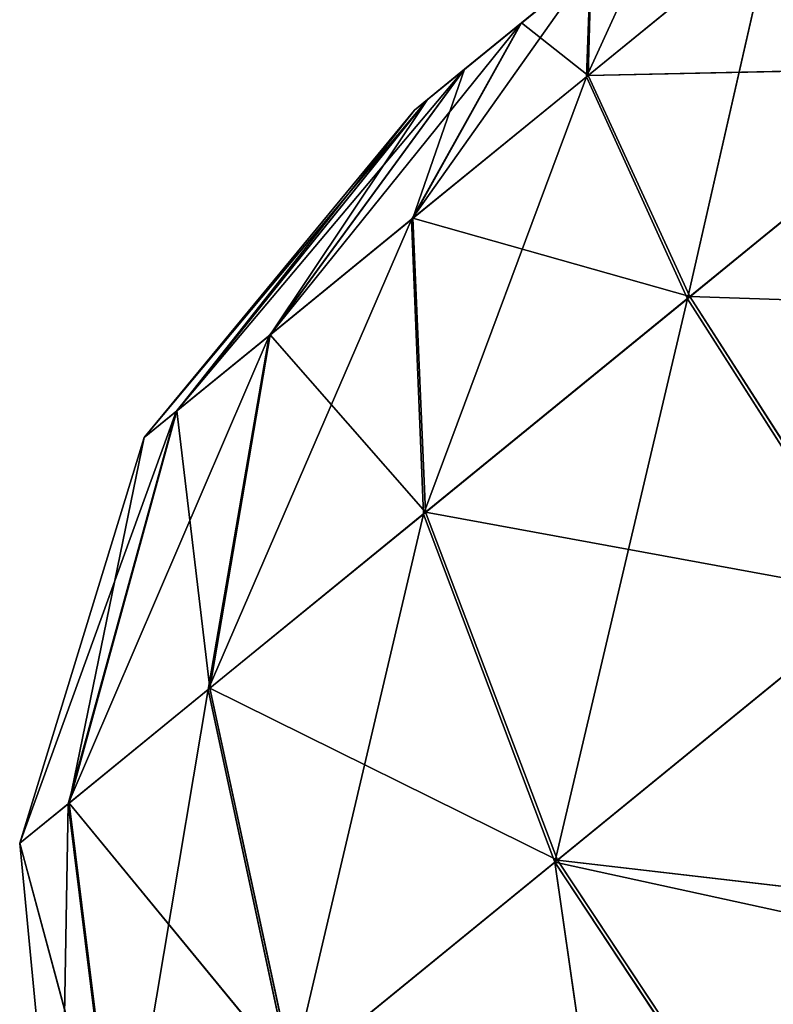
# Model space of a CAD drawing. Extents: x 215 to 3611, y -161 to 1132.
# Tile 41 of 60: x 251.73 to 252.77, y 886.72 to 888.08. Entities that reach past the tile are written whole.
import ezdxf

# ---------------------------------------------------------------- set-up
doc = ezdxf.new("R2010")
doc.units = 0
doc.header["$LTSCALE"] = 25.4
doc.layers.get('0').update_dxf_attribs({"color": 13, "linetype": 'CONTINUOUS'})

# ---------------------------------------------------------------- blocks, each defined once
blk = doc.blocks.new('EYE-SUPER-6493-6500-6506_S')
at = {"color": 18}
for p, q in [((52.3225, 1323.8229, 12.4165), (51.7484, 1323.7086, 12.4174)), ((52.3452, 1323.8229, 12.2865), (51.7484, 1323.7086, 12.4174)), ((52.3225, 1323.8229, 12.4165), (51.7484, 1323.7086, 12.4174)), ((52.3452, 1323.8229, 12.2865), (51.7484, 1323.7086, 12.4174)), ((52.3452, 1323.8229, 12.2865), (51.8055, 1323.7086, 12.091)), ((52.411, 1323.8229, 12.1721), (51.8055, 1323.7086, 12.091)), ((52.3452, 1323.8229, 12.2865), (51.8055, 1323.7086, 12.091)), ((52.411, 1323.8229, 12.1721), (51.8055, 1323.7086, 12.091)), ((51.8065, 1323.7086, 12.7436), (52.3225, 1323.8229, 12.4165)), ((51.8065, 1323.7086, 12.7436), (52.3225, 1323.8229, 12.4165)), ((51.8065, 1323.7086, 12.7436), (52.3456, 1323.8229, 12.5464)), ((51.8065, 1323.7086, 12.7436), (52.3456, 1323.8229, 12.5464)), ((52.411, 1323.8229, 12.1721), (51.9707, 1323.7086, 11.8038)), ((51.9707, 1323.7086, 11.8038), (52.5119, 1323.8229, 12.0871)), ((51.9707, 1323.7086, 11.8038), (52.5119, 1323.8229, 12.0871)), ((52.411, 1323.8229, 12.1721), (51.9707, 1323.7086, 11.8038)), ((52.4118, 1323.8229, 12.6606), (51.9726, 1323.7086, 13.0303)), ((51.9726, 1323.7086, 13.0303), (52.3456, 1323.8229, 12.5464)), ((51.9726, 1323.7086, 13.0303), (52.3456, 1323.8229, 12.5464)), ((52.4118, 1323.8229, 12.6606), (51.9726, 1323.7086, 13.0303)), ((52.5119, 1323.8229, 12.0871), (52.2241, 1323.7086, 11.5905)), ((52.2241, 1323.7086, 11.5905), (52.6359, 1323.8229, 12.0418)), ((52.2241, 1323.7086, 11.5905), (52.6359, 1323.8229, 12.0418)), ((52.5119, 1323.8229, 12.0871), (52.2241, 1323.7086, 11.5905)), ((52.4118, 1323.8229, 12.6606), (52.2268, 1323.7086, 13.2429)), ((52.2268, 1323.7086, 13.2429), (52.513, 1323.8229, 12.7453)), ((52.4118, 1323.8229, 12.6606), (52.2268, 1323.7086, 13.2429)), ((52.2268, 1323.7086, 13.2429), (52.513, 1323.8229, 12.7453)), ((52.3452, 1323.8229, 12.2865), (52.3225, 1323.8229, 12.4165)), ((52.3225, 1323.8229, 12.4165), (52.7025, 1323.8229, 12.4159)), ((52.3225, 1323.8229, 12.4165), (52.7025, 1323.8229, 12.4159)), ((52.3225, 1323.8229, 12.4165), (52.3456, 1323.8229, 12.5464)), ((52.3225, 1323.8229, 12.4165), (52.3456, 1323.8229, 12.5464)), ((52.3452, 1323.8229, 12.2865), (52.3225, 1323.8229, 12.4165)), ((52.7025, 1323.8229, 12.4159), (52.3452, 1323.8229, 12.2865)), ((52.411, 1323.8229, 12.1721), (52.3452, 1323.8229, 12.2865)), ((52.7025, 1323.8229, 12.4159), (52.3452, 1323.8229, 12.2865)), ((52.411, 1323.8229, 12.1721), (52.3452, 1323.8229, 12.2865)), ((52.3456, 1323.8229, 12.5464), (52.7025, 1323.8229, 12.4159)), ((52.3456, 1323.8229, 12.5464), (52.7025, 1323.8229, 12.4159)), ((52.3456, 1323.8229, 12.5464), (52.4118, 1323.8229, 12.6606)), ((52.3456, 1323.8229, 12.5464), (52.4118, 1323.8229, 12.6606)), ((52.5119, 1323.8229, 12.0871), (52.411, 1323.8229, 12.1721)), ((52.411, 1323.8229, 12.1721), (52.7025, 1323.8229, 12.4159)), ((52.411, 1323.8229, 12.1721), (52.7025, 1323.8229, 12.4159)), ((52.5119, 1323.8229, 12.0871), (52.411, 1323.8229, 12.1721)), ((52.4118, 1323.8229, 12.6606), (52.7025, 1323.8229, 12.4159)), ((52.4118, 1323.8229, 12.6606), (52.513, 1323.8229, 12.7453)), ((52.4118, 1323.8229, 12.6606), (52.7025, 1323.8229, 12.4159)), ((52.4118, 1323.8229, 12.6606), (52.513, 1323.8229, 12.7453)), ((52.6359, 1323.8229, 12.0418), (52.5119, 1323.8229, 12.0871)), ((52.5119, 1323.8229, 12.0871), (52.7025, 1323.8229, 12.4159)), ((52.5119, 1323.8229, 12.0871), (52.7025, 1323.8229, 12.4159)), ((52.6359, 1323.8229, 12.0418), (52.5119, 1323.8229, 12.0871)), ((52.513, 1323.8229, 12.7453), (52.7025, 1323.8229, 12.4159)), ((52.513, 1323.8229, 12.7453), (52.7025, 1323.8229, 12.4159)), ((52.513, 1323.8229, 12.7453), (52.6371, 1323.8229, 12.7902)), ((52.513, 1323.8229, 12.7453), (52.6371, 1323.8229, 12.7902)), ((52.513, 1323.8229, 12.7453), (52.5383, 1323.7086, 13.3557)), ((52.513, 1323.8229, 12.7453), (52.5383, 1323.7086, 13.3557)), ((52.6359, 1323.8229, 12.0418), (52.5353, 1323.7086, 11.4766)), ((52.7679, 1323.8229, 12.0416), (52.5353, 1323.7086, 11.4766)), ((52.6359, 1323.8229, 12.0418), (52.5353, 1323.7086, 11.4766)), ((52.7679, 1323.8229, 12.0416), (52.5353, 1323.7086, 11.4766)), ((52.5383, 1323.7086, 13.3557), (52.6371, 1323.8229, 12.7902)), ((52.5383, 1323.7086, 13.3557), (52.6371, 1323.8229, 12.7902)), ((51.7484, 1323.7086, 12.4174), (51.2618, 1323.3835, 12.4182)), ((51.8055, 1323.7086, 12.091), (51.2618, 1323.3835, 12.4182)), ((51.7484, 1323.7086, 12.4174), (51.2618, 1323.3835, 12.4182)), ((51.8055, 1323.7086, 12.091), (51.2618, 1323.3835, 12.4182)), ((51.8055, 1323.7086, 12.091), (51.3479, 1323.3835, 11.9253)), ((51.9707, 1323.7086, 11.8038), (51.3479, 1323.3835, 11.9253)), ((51.8055, 1323.7086, 12.091), (51.3479, 1323.3835, 11.9253)), ((51.9707, 1323.7086, 11.8038), (51.3479, 1323.3835, 11.9253)), ((51.3495, 1323.3835, 12.9108), (51.7484, 1323.7086, 12.4174)), ((51.3495, 1323.3835, 12.9108), (51.7484, 1323.7086, 12.4174)), ((51.3495, 1323.3835, 12.9108), (51.8065, 1323.7086, 12.7436)), ((51.3495, 1323.3835, 12.9108), (51.8065, 1323.7086, 12.7436)), ((51.9707, 1323.7086, 11.8038), (51.5974, 1323.3835, 11.4916)), ((51.5974, 1323.3835, 11.4916), (52.2241, 1323.7086, 11.5905)), ((51.5974, 1323.3835, 11.4916), (52.2241, 1323.7086, 11.5905)), ((51.9707, 1323.7086, 11.8038), (51.5974, 1323.3835, 11.4916)), ((51.9726, 1323.7086, 13.0303), (51.6003, 1323.3835, 13.3437)), ((51.6003, 1323.3835, 13.3437), (51.8065, 1323.7086, 12.7436)), ((51.6003, 1323.3835, 13.3437), (51.8065, 1323.7086, 12.7436)), ((51.9726, 1323.7086, 13.0303), (51.6003, 1323.3835, 13.3437)), ((51.8065, 1323.7086, 12.7436), (51.7484, 1323.7086, 12.4174)), ((51.8065, 1323.7086, 12.7436), (51.7484, 1323.7086, 12.4174)), ((51.8055, 1323.7086, 12.091), (51.7484, 1323.7086, 12.4174)), ((51.8055, 1323.7086, 12.091), (51.7484, 1323.7086, 12.4174)), ((51.9707, 1323.7086, 11.8038), (51.8055, 1323.7086, 12.091)), ((51.9707, 1323.7086, 11.8038), (51.8055, 1323.7086, 12.091)), ((51.9726, 1323.7086, 13.0303), (51.8065, 1323.7086, 12.7436)), ((51.9726, 1323.7086, 13.0303), (51.8065, 1323.7086, 12.7436)), ((51.9707, 1323.7086, 11.8038), (52.2241, 1323.7086, 11.5905)), ((51.9707, 1323.7086, 11.8038), (52.2241, 1323.7086, 11.5905)), ((51.9726, 1323.7086, 13.0303), (52.2268, 1323.7086, 13.2429)), ((51.9726, 1323.7086, 13.0303), (52.2268, 1323.7086, 13.2429)), ((51.9726, 1323.7086, 13.0303), (51.9841, 1323.3835, 13.6647)), ((51.9726, 1323.7086, 13.0303), (51.9841, 1323.3835, 13.6647)), ((52.2241, 1323.7086, 11.5905), (51.9801, 1323.3835, 11.1694)), ((51.9801, 1323.3835, 11.1694), (52.5353, 1323.7086, 11.4766)), ((51.9801, 1323.3835, 11.1694), (52.5353, 1323.7086, 11.4766)), ((52.2241, 1323.7086, 11.5905), (51.9801, 1323.3835, 11.1694)), ((52.2268, 1323.7086, 13.2429), (51.9841, 1323.3835, 13.6647)), ((52.2268, 1323.7086, 13.2429), (51.9841, 1323.3835, 13.6647)), ((52.2241, 1323.7086, 11.5905), (52.5353, 1323.7086, 11.4766)), ((52.2241, 1323.7086, 11.5905), (52.5353, 1323.7086, 11.4766)), ((52.4546, 1323.3835, 13.8351), (52.2268, 1323.7086, 13.2429)), ((52.2268, 1323.7086, 13.2429), (52.5383, 1323.7086, 13.3557)), ((52.2268, 1323.7086, 13.2429), (52.5383, 1323.7086, 13.3557)), ((52.4546, 1323.3835, 13.8351), (52.2268, 1323.7086, 13.2429)), ((52.5353, 1323.7086, 11.4766), (52.45, 1323.3835, 10.9975)), ((52.8666, 1323.7086, 11.4761), (52.45, 1323.3835, 10.9975)), ((52.5353, 1323.7086, 11.4766), (52.45, 1323.3835, 10.9975)), ((52.8666, 1323.7086, 11.4761), (52.45, 1323.3835, 10.9975)), ((52.4546, 1323.3835, 13.8351), (52.5383, 1323.7086, 13.3557)), ((52.4546, 1323.3835, 13.8351), (52.5383, 1323.7086, 13.3557)), ((52.8666, 1323.7086, 11.4761), (52.5353, 1323.7086, 11.4766)), ((52.8666, 1323.7086, 11.4761), (52.5353, 1323.7086, 11.4766)), ((52.5383, 1323.7086, 13.3557), (52.8696, 1323.7086, 13.3552)), ((52.5383, 1323.7086, 13.3557), (52.8696, 1323.7086, 13.3552)), ((52.5383, 1323.7086, 13.3557), (52.9549, 1323.3835, 13.8343)), ((52.5383, 1323.7086, 13.3557), (52.9549, 1323.3835, 13.8343)), ((51.2618, 1323.3835, 12.4182), (50.9367, 1322.8969, 12.4187)), ((51.3479, 1323.3835, 11.9253), (50.9367, 1322.8969, 12.4187)), ((51.2618, 1323.3835, 12.4182), (50.9367, 1322.8969, 12.4187)), ((51.3479, 1323.3835, 11.9253), (50.9367, 1322.8969, 12.4187)), ((51.3479, 1323.3835, 11.9253), (51.0422, 1322.8969, 11.8146)), ((51.5974, 1323.3835, 11.4916), (51.0422, 1322.8969, 11.8146)), ((51.3479, 1323.3835, 11.9253), (51.0422, 1322.8969, 11.8146)), ((51.5974, 1323.3835, 11.4916), (51.0422, 1322.8969, 11.8146)), ((51.0441, 1322.8969, 13.0225), (51.2618, 1323.3835, 12.4182)), ((51.0441, 1322.8969, 13.0225), (51.2618, 1323.3835, 12.4182)), ((51.0441, 1322.8969, 13.0225), (51.3495, 1323.3835, 12.9108)), ((51.0441, 1322.8969, 13.0225), (51.3495, 1323.3835, 12.9108)), ((51.3495, 1323.3835, 12.9108), (51.2618, 1323.3835, 12.4182)), ((51.3495, 1323.3835, 12.9108), (51.2618, 1323.3835, 12.4182)), ((51.3479, 1323.3835, 11.9253), (51.2618, 1323.3835, 12.4182)), ((51.3479, 1323.3835, 11.9253), (51.2618, 1323.3835, 12.4182)), ((51.5974, 1323.3835, 11.4916), (51.3479, 1323.3835, 11.9253)), ((51.5974, 1323.3835, 11.4916), (51.3479, 1323.3835, 11.9253)), ((51.5974, 1323.3835, 11.4916), (51.348, 1322.8969, 11.283)), ((51.348, 1322.8969, 11.283), (51.9801, 1323.3835, 11.1694)), ((51.348, 1322.8969, 11.283), (51.9801, 1323.3835, 11.1694)), ((51.5974, 1323.3835, 11.4916), (51.348, 1322.8969, 11.283)), ((51.3516, 1322.8969, 13.5531), (51.3495, 1323.3835, 12.9108)), ((51.3516, 1322.8969, 13.5531), (51.3495, 1323.3835, 12.9108)), ((51.6003, 1323.3835, 13.3437), (51.3495, 1323.3835, 12.9108)), ((51.6003, 1323.3835, 13.3437), (51.3495, 1323.3835, 12.9108)), ((51.6003, 1323.3835, 13.3437), (51.3516, 1322.8969, 13.5531)), ((51.6003, 1323.3835, 13.3437), (51.3516, 1322.8969, 13.5531)), ((51.5974, 1323.3835, 11.4916), (51.9801, 1323.3835, 11.1694)), ((51.5974, 1323.3835, 11.4916), (51.9801, 1323.3835, 11.1694)), ((51.6003, 1323.3835, 13.3437), (51.9841, 1323.3835, 13.6647)), ((51.6003, 1323.3835, 13.3437), (51.9841, 1323.3835, 13.6647)), ((51.6003, 1323.3835, 13.3437), (51.822, 1322.8969, 13.9465)), ((51.6003, 1323.3835, 13.3437), (51.822, 1322.8969, 13.9465)), ((51.9801, 1323.3835, 11.1694), (51.8171, 1322.8969, 10.8881)), ((51.8171, 1322.8969, 10.8881), (52.45, 1323.3835, 10.9975)), ((51.8171, 1322.8969, 10.8881), (52.45, 1323.3835, 10.9975)), ((51.9801, 1323.3835, 11.1694), (51.8171, 1322.8969, 10.8881)), ((51.9841, 1323.3835, 13.6647), (51.822, 1322.8969, 13.9465)), ((51.9841, 1323.3835, 13.6647), (51.822, 1322.8969, 13.9465)), ((51.9801, 1323.3835, 11.1694), (52.45, 1323.3835, 10.9975)), ((51.9801, 1323.3835, 11.1694), (52.45, 1323.3835, 10.9975)), ((52.3986, 1322.8969, 14.1554), (51.9841, 1323.3835, 13.6647)), ((52.3986, 1322.8969, 14.1554), (51.9841, 1323.3835, 13.6647)), ((52.4546, 1323.3835, 13.8351), (51.9841, 1323.3835, 13.6647)), ((52.4546, 1323.3835, 13.8351), (51.9841, 1323.3835, 13.6647)), ((52.45, 1323.3835, 10.9975), (52.3931, 1322.8969, 10.6774)), ((52.45, 1323.3835, 10.9975), (52.3931, 1322.8969, 10.6774)), ((52.4546, 1323.3835, 13.8351), (52.3986, 1322.8969, 14.1554)), ((52.4546, 1323.3835, 13.8351), (52.3986, 1322.8969, 14.1554)), ((52.9504, 1323.3835, 10.9967), (52.45, 1323.3835, 10.9975)), ((52.9504, 1323.3835, 10.9967), (52.45, 1323.3835, 10.9975)), ((53.0119, 1322.8969, 14.1544), (52.4546, 1323.3835, 13.8351)), ((52.4546, 1323.3835, 13.8351), (52.9549, 1323.3835, 13.8343)), ((52.4546, 1323.3835, 13.8351), (52.9549, 1323.3835, 13.8343)), ((53.0119, 1322.8969, 14.1544), (52.4546, 1323.3835, 13.8351)), ((51.348, 1322.8969, 11.283), (51.8171, 1322.8969, 10.8881)), ((51.348, 1322.8969, 11.283), (51.8171, 1322.8969, 10.8881)), ((51.3516, 1322.8969, 13.5531), (51.822, 1322.8969, 13.9465)), ((51.3516, 1322.8969, 13.5531), (51.822, 1322.8969, 13.9465)), ((51.4725, 1322.3229, 10.994), (51.8171, 1322.8969, 10.8881)), ((51.4725, 1322.3229, 10.994), (51.8171, 1322.8969, 10.8881)), ((51.7599, 1322.3229, 10.7893), (51.8171, 1322.8969, 10.8881)), ((51.7599, 1322.3229, 10.7893), (51.8171, 1322.8969, 10.8881)), ((51.7651, 1322.3229, 14.0455), (51.822, 1322.8969, 13.9465)), ((51.7651, 1322.3229, 14.0455), (51.822, 1322.8969, 13.9465)), ((51.8171, 1322.8969, 10.8881), (52.2742, 1322.3229, 10.5853)), ((51.8171, 1322.8969, 10.8881), (52.2742, 1322.3229, 10.5853)), ((51.8171, 1322.8969, 10.8881), (52.3931, 1322.8969, 10.6774)), ((51.8171, 1322.8969, 10.8881), (52.3931, 1322.8969, 10.6774)), ((51.822, 1322.8969, 13.9465), (52.3986, 1322.8969, 14.1554)), ((52.379, 1322.3229, 14.2679), (51.822, 1322.8969, 13.9465)), ((52.379, 1322.3229, 14.2679), (51.822, 1322.8969, 13.9465)), ((51.822, 1322.8969, 13.9465), (52.3986, 1322.8969, 14.1554))]:
    blk.add_line(p, q, dxfattribs=at)
mesh = blk.add_polyface(dxfattribs=at)
corners = [(51.8065, 1323.7086, 12.7436), (52.3225, 1323.8229, 12.4165), (51.7484, 1323.7086, 12.4174)]
mesh.append_faces([[corners[k] for k in face] for face in [(0, 1, 2)]], dxfattribs={"color": 18})
mesh = blk.add_polyface(dxfattribs=at)
corners = [(51.7484, 1323.7086, 12.4174), (52.3225, 1323.8229, 12.4165), (52.3452, 1323.8229, 12.2865)]
mesh.append_faces([[corners[k] for k in face] for face in [(0, 1, 2)]], dxfattribs={"color": 18})
mesh = blk.add_polyface(dxfattribs=at)
corners = [(51.7484, 1323.7086, 12.4174), (52.3452, 1323.8229, 12.2865), (51.8055, 1323.7086, 12.091)]
mesh.append_faces([[corners[k] for k in face] for face in [(0, 1, 2)]], dxfattribs={"color": 18})
mesh = blk.add_polyface(dxfattribs=at)
corners = [(52.3452, 1323.8229, 12.2865), (52.411, 1323.8229, 12.1721), (51.8055, 1323.7086, 12.091)]
mesh.append_faces([[corners[k] for k in face] for face in [(0, 1, 2)]], dxfattribs={"color": 18})
mesh = blk.add_polyface(dxfattribs=at)
corners = [(52.411, 1323.8229, 12.1721), (51.9707, 1323.7086, 11.8038), (51.8055, 1323.7086, 12.091)]
mesh.append_faces([[corners[k] for k in face] for face in [(0, 1, 2)]], dxfattribs={"color": 18})
mesh = blk.add_polyface(dxfattribs=at)
corners = [(51.8065, 1323.7086, 12.7436), (52.3456, 1323.8229, 12.5464), (52.3225, 1323.8229, 12.4165)]
mesh.append_faces([[corners[k] for k in face] for face in [(0, 1, 2)]], dxfattribs={"color": 18})
mesh = blk.add_polyface(dxfattribs=at)
corners = [(51.9726, 1323.7086, 13.0303), (52.3456, 1323.8229, 12.5464), (51.8065, 1323.7086, 12.7436)]
mesh.append_faces([[corners[k] for k in face] for face in [(0, 1, 2)]], dxfattribs={"color": 18})
mesh = blk.add_polyface(dxfattribs=at)
corners = [(52.5119, 1323.8229, 12.0871), (52.2241, 1323.7086, 11.5905), (51.9707, 1323.7086, 11.8038)]
mesh.append_faces([[corners[k] for k in face] for face in [(0, 1, 2)]], dxfattribs={"color": 18})
mesh = blk.add_polyface(dxfattribs=at)
corners = [(52.411, 1323.8229, 12.1721), (52.5119, 1323.8229, 12.0871), (51.9707, 1323.7086, 11.8038)]
mesh.append_faces([[corners[k] for k in face] for face in [(0, 1, 2)]], dxfattribs={"color": 18})
mesh = blk.add_polyface(dxfattribs=at)
corners = [(52.2268, 1323.7086, 13.2429), (52.4118, 1323.8229, 12.6606), (51.9726, 1323.7086, 13.0303)]
mesh.append_faces([[corners[k] for k in face] for face in [(0, 1, 2)]], dxfattribs={"color": 18})
mesh = blk.add_polyface(dxfattribs=at)
corners = [(51.9726, 1323.7086, 13.0303), (52.4118, 1323.8229, 12.6606), (52.3456, 1323.8229, 12.5464)]
mesh.append_faces([[corners[k] for k in face] for face in [(0, 1, 2)]], dxfattribs={"color": 18})
mesh = blk.add_polyface(dxfattribs=at)
corners = [(52.6359, 1323.8229, 12.0418), (52.5353, 1323.7086, 11.4766), (52.2241, 1323.7086, 11.5905)]
mesh.append_faces([[corners[k] for k in face] for face in [(0, 1, 2)]], dxfattribs={"color": 18})
mesh = blk.add_polyface(dxfattribs=at)
corners = [(52.5119, 1323.8229, 12.0871), (52.6359, 1323.8229, 12.0418), (52.2241, 1323.7086, 11.5905)]
mesh.append_faces([[corners[k] for k in face] for face in [(0, 1, 2)]], dxfattribs={"color": 18})
mesh = blk.add_polyface(dxfattribs=at)
corners = [(52.2268, 1323.7086, 13.2429), (52.513, 1323.8229, 12.7453), (52.4118, 1323.8229, 12.6606)]
mesh.append_faces([[corners[k] for k in face] for face in [(0, 1, 2)]], dxfattribs={"color": 18})
mesh = blk.add_polyface(dxfattribs=at)
corners = [(52.5383, 1323.7086, 13.3557), (52.513, 1323.8229, 12.7453), (52.2268, 1323.7086, 13.2429)]
mesh.append_faces([[corners[k] for k in face] for face in [(0, 1, 2)]], dxfattribs={"color": 18})
mesh = blk.add_polyface(dxfattribs=at)
corners = [(52.3225, 1323.8229, 12.4165), (52.7025, 1323.8229, 12.4159), (52.3452, 1323.8229, 12.2865)]
mesh.append_faces([[corners[k] for k in face] for face in [(0, 1, 2)]], dxfattribs={"color": 18})
mesh = blk.add_polyface(dxfattribs=at)
corners = [(52.3456, 1323.8229, 12.5464), (52.7025, 1323.8229, 12.4159), (52.3225, 1323.8229, 12.4165)]
mesh.append_faces([[corners[k] for k in face] for face in [(0, 1, 2)]], dxfattribs={"color": 18})
mesh = blk.add_polyface(dxfattribs=at)
corners = [(52.7025, 1323.8229, 12.4159), (52.411, 1323.8229, 12.1721), (52.3452, 1323.8229, 12.2865)]
mesh.append_faces([[corners[k] for k in face] for face in [(0, 1, 2)]], dxfattribs={"color": 18})
mesh = blk.add_polyface(dxfattribs=at)
corners = [(52.4118, 1323.8229, 12.6606), (52.7025, 1323.8229, 12.4159), (52.3456, 1323.8229, 12.5464)]
mesh.append_faces([[corners[k] for k in face] for face in [(0, 1, 2)]], dxfattribs={"color": 18})
mesh = blk.add_polyface(dxfattribs=at)
corners = [(52.7025, 1323.8229, 12.4159), (52.5119, 1323.8229, 12.0871), (52.411, 1323.8229, 12.1721)]
mesh.append_faces([[corners[k] for k in face] for face in [(0, 1, 2)]], dxfattribs={"color": 18})
mesh = blk.add_polyface(dxfattribs=at)
corners = [(52.513, 1323.8229, 12.7453), (52.7025, 1323.8229, 12.4159), (52.4118, 1323.8229, 12.6606)]
mesh.append_faces([[corners[k] for k in face] for face in [(0, 1, 2)]], dxfattribs={"color": 18})
mesh = blk.add_polyface(dxfattribs=at)
corners = [(52.7025, 1323.8229, 12.4159), (52.6359, 1323.8229, 12.0418), (52.5119, 1323.8229, 12.0871)]
mesh.append_faces([[corners[k] for k in face] for face in [(0, 1, 2)]], dxfattribs={"color": 18})
mesh = blk.add_polyface(dxfattribs=at)
corners = [(52.6371, 1323.8229, 12.7902), (52.7025, 1323.8229, 12.4159), (52.513, 1323.8229, 12.7453)]
mesh.append_faces([[corners[k] for k in face] for face in [(0, 1, 2)]], dxfattribs={"color": 18})
mesh = blk.add_polyface(dxfattribs=at)
corners = [(52.5383, 1323.7086, 13.3557), (52.6371, 1323.8229, 12.7902), (52.513, 1323.8229, 12.7453)]
mesh.append_faces([[corners[k] for k in face] for face in [(0, 1, 2)]], dxfattribs={"color": 18})
mesh = blk.add_polyface(dxfattribs=at)
corners = [(52.6359, 1323.8229, 12.0418), (52.7679, 1323.8229, 12.0416), (52.5353, 1323.7086, 11.4766)]
mesh.append_faces([[corners[k] for k in face] for face in [(0, 1, 2)]], dxfattribs={"color": 18})
mesh = blk.add_polyface(dxfattribs=at)
corners = [(52.7679, 1323.8229, 12.0416), (52.8666, 1323.7086, 11.4761), (52.5353, 1323.7086, 11.4766)]
mesh.append_faces([[corners[k] for k in face] for face in [(0, 1, 2)]], dxfattribs={"color": 18})
mesh = blk.add_polyface(dxfattribs=at)
corners = [(52.5383, 1323.7086, 13.3557), (52.8696, 1323.7086, 13.3552), (52.6371, 1323.8229, 12.7902)]
mesh.append_faces([[corners[k] for k in face] for face in [(0, 1, 2)]], dxfattribs={"color": 18})
mesh = blk.add_polyface(dxfattribs=at)
corners = [(51.3495, 1323.3835, 12.9108), (51.7484, 1323.7086, 12.4174), (51.2618, 1323.3835, 12.4182)]
mesh.append_faces([[corners[k] for k in face] for face in [(0, 1, 2)]], dxfattribs={"color": 18})
mesh = blk.add_polyface(dxfattribs=at)
corners = [(51.2618, 1323.3835, 12.4182), (51.7484, 1323.7086, 12.4174), (51.8055, 1323.7086, 12.091)]
mesh.append_faces([[corners[k] for k in face] for face in [(0, 1, 2)]], dxfattribs={"color": 18})
mesh = blk.add_polyface(dxfattribs=at)
corners = [(51.2618, 1323.3835, 12.4182), (51.8055, 1323.7086, 12.091), (51.3479, 1323.3835, 11.9253)]
mesh.append_faces([[corners[k] for k in face] for face in [(0, 1, 2)]], dxfattribs={"color": 18})
mesh = blk.add_polyface(dxfattribs=at)
corners = [(51.8055, 1323.7086, 12.091), (51.9707, 1323.7086, 11.8038), (51.3479, 1323.3835, 11.9253)]
mesh.append_faces([[corners[k] for k in face] for face in [(0, 1, 2)]], dxfattribs={"color": 18})
mesh = blk.add_polyface(dxfattribs=at)
corners = [(51.3479, 1323.3835, 11.9253), (51.9707, 1323.7086, 11.8038), (51.5974, 1323.3835, 11.4916)]
mesh.append_faces([[corners[k] for k in face] for face in [(0, 1, 2)]], dxfattribs={"color": 18})
mesh = blk.add_polyface(dxfattribs=at)
corners = [(51.3495, 1323.3835, 12.9108), (51.8065, 1323.7086, 12.7436), (51.7484, 1323.7086, 12.4174)]
mesh.append_faces([[corners[k] for k in face] for face in [(0, 1, 2)]], dxfattribs={"color": 18})
mesh = blk.add_polyface(dxfattribs=at)
corners = [(51.6003, 1323.3835, 13.3437), (51.8065, 1323.7086, 12.7436), (51.3495, 1323.3835, 12.9108)]
mesh.append_faces([[corners[k] for k in face] for face in [(0, 1, 2)]], dxfattribs={"color": 18})
mesh = blk.add_polyface(dxfattribs=at)
corners = [(52.2241, 1323.7086, 11.5905), (51.9801, 1323.3835, 11.1694), (51.5974, 1323.3835, 11.4916)]
mesh.append_faces([[corners[k] for k in face] for face in [(0, 1, 2)]], dxfattribs={"color": 18})
mesh = blk.add_polyface(dxfattribs=at)
corners = [(51.9707, 1323.7086, 11.8038), (52.2241, 1323.7086, 11.5905), (51.5974, 1323.3835, 11.4916)]
mesh.append_faces([[corners[k] for k in face] for face in [(0, 1, 2)]], dxfattribs={"color": 18})
mesh = blk.add_polyface(dxfattribs=at)
corners = [(51.9841, 1323.3835, 13.6647), (51.9726, 1323.7086, 13.0303), (51.6003, 1323.3835, 13.3437)]
mesh.append_faces([[corners[k] for k in face] for face in [(0, 1, 2)]], dxfattribs={"color": 18})
mesh = blk.add_polyface(dxfattribs=at)
corners = [(51.6003, 1323.3835, 13.3437), (51.9726, 1323.7086, 13.0303), (51.8065, 1323.7086, 12.7436)]
mesh.append_faces([[corners[k] for k in face] for face in [(0, 1, 2)]], dxfattribs={"color": 18})
mesh = blk.add_polyface(dxfattribs=at)
corners = [(51.9841, 1323.3835, 13.6647), (52.2268, 1323.7086, 13.2429), (51.9726, 1323.7086, 13.0303)]
mesh.append_faces([[corners[k] for k in face] for face in [(0, 1, 2)]], dxfattribs={"color": 18})
mesh = blk.add_polyface(dxfattribs=at)
corners = [(52.5353, 1323.7086, 11.4766), (52.45, 1323.3835, 10.9975), (51.9801, 1323.3835, 11.1694)]
mesh.append_faces([[corners[k] for k in face] for face in [(0, 1, 2)]], dxfattribs={"color": 18})
mesh = blk.add_polyface(dxfattribs=at)
corners = [(52.2241, 1323.7086, 11.5905), (52.5353, 1323.7086, 11.4766), (51.9801, 1323.3835, 11.1694)]
mesh.append_faces([[corners[k] for k in face] for face in [(0, 1, 2)]], dxfattribs={"color": 18})
mesh = blk.add_polyface(dxfattribs=at)
corners = [(52.4546, 1323.3835, 13.8351), (52.2268, 1323.7086, 13.2429), (51.9841, 1323.3835, 13.6647)]
mesh.append_faces([[corners[k] for k in face] for face in [(0, 1, 2)]], dxfattribs={"color": 18})
mesh = blk.add_polyface(dxfattribs=at)
corners = [(52.4546, 1323.3835, 13.8351), (52.5383, 1323.7086, 13.3557), (52.2268, 1323.7086, 13.2429)]
mesh.append_faces([[corners[k] for k in face] for face in [(0, 1, 2)]], dxfattribs={"color": 18})
mesh = blk.add_polyface(dxfattribs=at)
corners = [(52.5353, 1323.7086, 11.4766), (52.8666, 1323.7086, 11.4761), (52.45, 1323.3835, 10.9975)]
mesh.append_faces([[corners[k] for k in face] for face in [(0, 1, 2)]], dxfattribs={"color": 18})
mesh = blk.add_polyface(dxfattribs=at)
corners = [(52.8666, 1323.7086, 11.4761), (52.9504, 1323.3835, 10.9967), (52.45, 1323.3835, 10.9975)]
mesh.append_faces([[corners[k] for k in face] for face in [(0, 1, 2)]], dxfattribs={"color": 18})
mesh = blk.add_polyface(dxfattribs=at)
corners = [(52.4546, 1323.3835, 13.8351), (52.9549, 1323.3835, 13.8343), (52.5383, 1323.7086, 13.3557)]
mesh.append_faces([[corners[k] for k in face] for face in [(0, 1, 2)]], dxfattribs={"color": 18})
mesh = blk.add_polyface(dxfattribs=at)
corners = [(52.9549, 1323.3835, 13.8343), (52.8696, 1323.7086, 13.3552), (52.5383, 1323.7086, 13.3557)]
mesh.append_faces([[corners[k] for k in face] for face in [(0, 1, 2)]], dxfattribs={"color": 18})
mesh = blk.add_polyface(dxfattribs=at)
corners = [(53.1782, 1323.7086, 11.5889), (52.9504, 1323.3835, 10.9967), (52.8666, 1323.7086, 11.4761)]
mesh.append_faces([[corners[k] for k in face] for face in [(0, 1, 2)]], dxfattribs={"color": 18})
mesh = blk.add_polyface(dxfattribs=at)
corners = [(51.2618, 1323.3835, 12.4182), (50.9367, 1322.8969, 12.4187), (51.0441, 1322.8969, 13.0225)]
mesh.append_faces([[corners[k] for k in face] for face in [(0, 1, 2)]], dxfattribs={"color": 18})
mesh = blk.add_polyface(dxfattribs=at)
corners = [(51.2618, 1323.3835, 12.4182), (51.3479, 1323.3835, 11.9253), (50.9367, 1322.8969, 12.4187)]
mesh.append_faces([[corners[k] for k in face] for face in [(0, 1, 2)]], dxfattribs={"color": 18})
mesh = blk.add_polyface(dxfattribs=at)
corners = [(51.3479, 1323.3835, 11.9253), (51.0422, 1322.8969, 11.8146), (50.9367, 1322.8969, 12.4187)]
mesh.append_faces([[corners[k] for k in face] for face in [(0, 1, 2)]], dxfattribs={"color": 18})
mesh = blk.add_polyface(dxfattribs=at)
corners = [(51.5974, 1323.3835, 11.4916), (51.0422, 1322.8969, 11.8146), (51.3479, 1323.3835, 11.9253)]
mesh.append_faces([[corners[k] for k in face] for face in [(0, 1, 2)]], dxfattribs={"color": 18})
mesh = blk.add_polyface(dxfattribs=at)
corners = [(51.5974, 1323.3835, 11.4916), (51.348, 1322.8969, 11.283), (51.0422, 1322.8969, 11.8146)]
mesh.append_faces([[corners[k] for k in face] for face in [(0, 1, 2)]], dxfattribs={"color": 18})
mesh = blk.add_polyface(dxfattribs=at)
corners = [(51.3495, 1323.3835, 12.9108), (51.2618, 1323.3835, 12.4182), (51.0441, 1322.8969, 13.0225)]
mesh.append_faces([[corners[k] for k in face] for face in [(0, 1, 2)]], dxfattribs={"color": 18})
mesh = blk.add_polyface(dxfattribs=at)
corners = [(51.3495, 1323.3835, 12.9108), (51.0441, 1322.8969, 13.0225), (51.3516, 1322.8969, 13.5531)]
mesh.append_faces([[corners[k] for k in face] for face in [(0, 1, 2)]], dxfattribs={"color": 18})
mesh = blk.add_polyface(dxfattribs=at)
corners = [(51.9801, 1323.3835, 11.1694), (51.8171, 1322.8969, 10.8881), (51.348, 1322.8969, 11.283)]
mesh.append_faces([[corners[k] for k in face] for face in [(0, 1, 2)]], dxfattribs={"color": 18})
mesh = blk.add_polyface(dxfattribs=at)
corners = [(51.9801, 1323.3835, 11.1694), (51.348, 1322.8969, 11.283), (51.5974, 1323.3835, 11.4916)]
mesh.append_faces([[corners[k] for k in face] for face in [(0, 1, 2)]], dxfattribs={"color": 18})
mesh = blk.add_polyface(dxfattribs=at)
corners = [(51.3495, 1323.3835, 12.9108), (51.3516, 1322.8969, 13.5531), (51.6003, 1323.3835, 13.3437)]
mesh.append_faces([[corners[k] for k in face] for face in [(0, 1, 2)]], dxfattribs={"color": 18})
mesh = blk.add_polyface(dxfattribs=at)
corners = [(51.822, 1322.8969, 13.9465), (51.6003, 1323.3835, 13.3437), (51.3516, 1322.8969, 13.5531)]
mesh.append_faces([[corners[k] for k in face] for face in [(0, 1, 2)]], dxfattribs={"color": 18})
mesh = blk.add_polyface(dxfattribs=at)
corners = [(51.9841, 1323.3835, 13.6647), (51.6003, 1323.3835, 13.3437), (51.822, 1322.8969, 13.9465)]
mesh.append_faces([[corners[k] for k in face] for face in [(0, 1, 2)]], dxfattribs={"color": 18})
mesh = blk.add_polyface(dxfattribs=at)
corners = [(52.45, 1323.3835, 10.9975), (52.3931, 1322.8969, 10.6774), (51.8171, 1322.8969, 10.8881)]
mesh.append_faces([[corners[k] for k in face] for face in [(0, 1, 2)]], dxfattribs={"color": 18})
mesh = blk.add_polyface(dxfattribs=at)
corners = [(52.45, 1323.3835, 10.9975), (51.8171, 1322.8969, 10.8881), (51.9801, 1323.3835, 11.1694)]
mesh.append_faces([[corners[k] for k in face] for face in [(0, 1, 2)]], dxfattribs={"color": 18})
mesh = blk.add_polyface(dxfattribs=at)
corners = [(52.3986, 1322.8969, 14.1554), (51.9841, 1323.3835, 13.6647), (51.822, 1322.8969, 13.9465)]
mesh.append_faces([[corners[k] for k in face] for face in [(0, 1, 2)]], dxfattribs={"color": 18})
mesh = blk.add_polyface(dxfattribs=at)
corners = [(52.4546, 1323.3835, 13.8351), (51.9841, 1323.3835, 13.6647), (52.3986, 1322.8969, 14.1554)]
mesh.append_faces([[corners[k] for k in face] for face in [(0, 1, 2)]], dxfattribs={"color": 18})
mesh = blk.add_polyface(dxfattribs=at)
corners = [(52.9504, 1323.3835, 10.9967), (52.3931, 1322.8969, 10.6774), (52.45, 1323.3835, 10.9975)]
mesh.append_faces([[corners[k] for k in face] for face in [(0, 1, 2)]], dxfattribs={"color": 18})
mesh = blk.add_polyface(dxfattribs=at)
corners = [(53.0119, 1322.8969, 14.1544), (52.4546, 1323.3835, 13.8351), (52.3986, 1322.8969, 14.1554)]
mesh.append_faces([[corners[k] for k in face] for face in [(0, 1, 2)]], dxfattribs={"color": 18})
mesh = blk.add_polyface(dxfattribs=at)
corners = [(53.0119, 1322.8969, 14.1544), (52.9549, 1323.3835, 13.8343), (52.4546, 1323.3835, 13.8351)]
mesh.append_faces([[corners[k] for k in face] for face in [(0, 1, 2)]], dxfattribs={"color": 18})
mesh = blk.add_polyface(dxfattribs=at)
corners = [(51.8171, 1322.8969, 10.8881), (51.4725, 1322.3229, 10.994), (51.348, 1322.8969, 11.283)]
mesh.append_faces([[corners[k] for k in face] for face in [(0, 1, 2)]], dxfattribs={"color": 18})
mesh = blk.add_polyface(dxfattribs=at)
corners = [(51.822, 1322.8969, 13.9465), (51.3516, 1322.8969, 13.5531), (51.7651, 1322.3229, 14.0455)]
mesh.append_faces([[corners[k] for k in face] for face in [(0, 1, 2)]], dxfattribs={"color": 18})
mesh = blk.add_polyface(dxfattribs=at)
corners = [(51.8171, 1322.8969, 10.8881), (51.7599, 1322.3229, 10.7893), (51.4725, 1322.3229, 10.994)]
mesh.append_faces([[corners[k] for k in face] for face in [(0, 1, 2)]], dxfattribs={"color": 18})
mesh = blk.add_polyface(dxfattribs=at)
corners = [(52.2742, 1322.3229, 10.5853), (51.7599, 1322.3229, 10.7893), (51.8171, 1322.8969, 10.8881)]
mesh.append_faces([[corners[k] for k in face] for face in [(0, 1, 2)]], dxfattribs={"color": 18})
mesh = blk.add_polyface(dxfattribs=at)
corners = [(52.379, 1322.3229, 14.2679), (51.822, 1322.8969, 13.9465), (51.7651, 1322.3229, 14.0455)]
mesh.append_faces([[corners[k] for k in face] for face in [(0, 1, 2)]], dxfattribs={"color": 18})
mesh = blk.add_polyface(dxfattribs=at)
corners = [(52.3931, 1322.8969, 10.6774), (52.2742, 1322.3229, 10.5853), (51.8171, 1322.8969, 10.8881)]
mesh.append_faces([[corners[k] for k in face] for face in [(0, 1, 2)]], dxfattribs={"color": 18})
mesh = blk.add_polyface(dxfattribs=at)
corners = [(52.3986, 1322.8969, 14.1554), (51.822, 1322.8969, 13.9465), (52.379, 1322.3229, 14.2679)]
mesh.append_faces([[corners[k] for k in face] for face in [(0, 1, 2)]], dxfattribs={"color": 18})

msp = doc.modelspace()

# ---------------------------------------------------------------- block references
at = {"color": 0, "rotation": 39.19999999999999}
msp.add_blockref('EYE-SUPER-6493-6500-6506_S', (1048.4242, -171.0015, 41.4071), dxfattribs=at)

doc.saveas('drawing.dxf')
